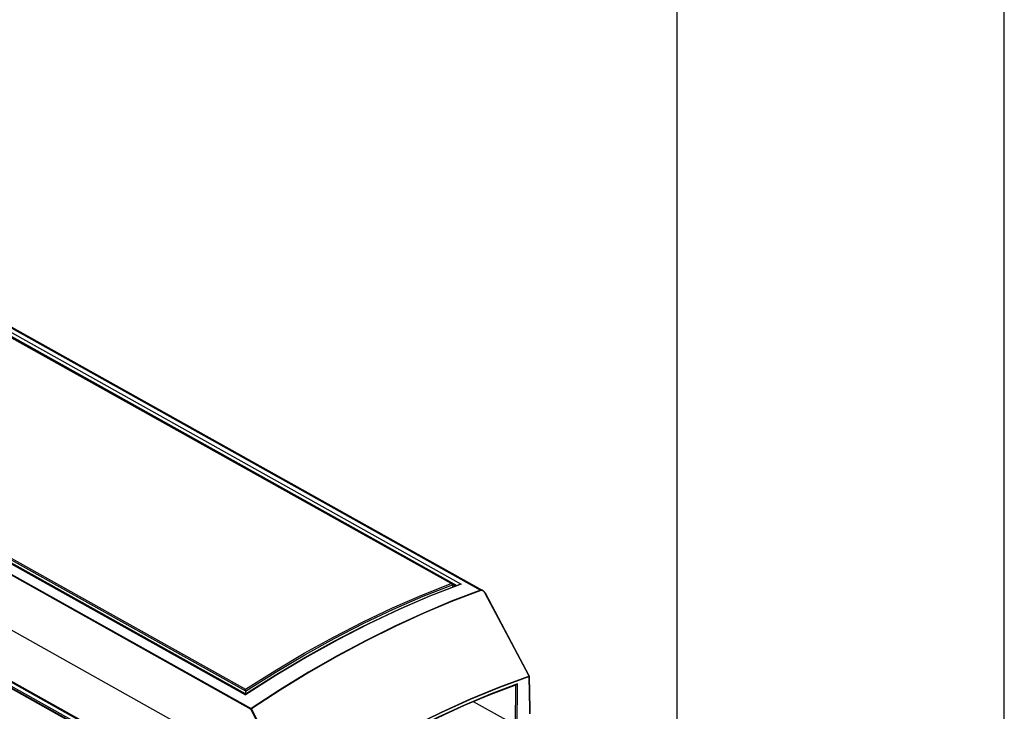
# Model space of a CAD drawing. Extents: x 0 to 420, y 0 to 297.
# Tile 37 of 38: x 375 to 420, y 121 to 153. Entities that reach past the tile are written whole.
import ezdxf

# ---------------------------------------------------------------- set-up
doc = ezdxf.new("R2010")
doc.units = 0
doc.header["$LTSCALE"] = 23.1
doc.layers.get('0').update_dxf_attribs({"linetype": 'CONTINUOUS'})

msp = doc.modelspace()

# ---------------------------------------------------------------- linework, layer by layer
at = {"color": 7, "linetype": 'CONTINUOUS'}
for p, q in [((420, 0), (420, 297)), ((405, 12.5), (405, 284.5)), ((349.489, 152.6), (396.095, 126.554)), ((339.315, 147.44), (385.222, 121.785)), ((387.209, 117.613), (338.864, 144.631)), ((394.683, 126.856), (367.226, 142.2)), ((385.229, 121.814), (357.742, 137.175)), ((393.678, 126.301), (395.054, 126.837)), ((394.709, 126.817), (394.708, 126.702)), ((394.836, 126.752), (394.709, 126.823)), ((398.225, 122.636), (398.223, 122.646)), ((398.225, 122.63), (398.225, 122.636)), ((398.225, 122.63), (398.261, 121.126)), ((385.23, 121.941), (385.229, 121.814)), ((397.598, 120.377), (395.677, 121.45)), ((398.261, 121.125), (398.254, 120.919)), ((398.261, 121.125), (398.261, 121.126))]:
    msp.add_line(p, q, dxfattribs=at)
at = {"color": 9, "linetype": 'CONTINUOUS'}
for p, q in [((349.411, 152.602), (395.998, 126.567)), ((349.093, 152.391), (394.915, 126.783)), ((349.174, 152.516), (395.108, 126.846)), ((338.887, 147.153), (385.474, 121.118)), ((338.903, 147.182), (385.49, 121.146)), ((339.286, 147.436), (385.22, 121.766)), ((384.899, 116.232), (336.554, 143.249)), ((384.93, 116.237), (336.585, 143.254)), ((385.044, 116.187), (336.671, 143.22)), ((385.105, 116.225), (336.732, 143.258)), ((385.178, 116.368), (336.833, 143.385)), ((385.208, 116.402), (336.863, 143.419)), ((394.643, 126.867), (367.226, 142.189)), ((357.744, 137.307), (385.229, 121.947)), ((357.81, 137.346), (385.227, 122.024)), ((396.103, 126.536), (396.085, 126.546)), ((396.207, 126.418), (396.194, 126.441)), ((386.629, 122.665), (385.22, 121.766)), ((398.21, 122.604), (398.246, 121.106)), ((397.598, 120.377), (397.611, 122.219)), ((397.668, 120.334), (397.682, 122.266)), ((385.504, 121.132), (385.474, 121.118)), ((387.218, 117.607), (385.474, 121.118)), ((387.497, 117.119), (385.504, 121.132)), ((398.246, 121.106), (398.238, 120.901))]:
    msp.add_line(p, q, dxfattribs=at)
for points in [[(385.227, 122.024), (386.569, 122.873), (387.915, 123.671), (389.263, 124.417), (390.612, 125.111), (391.959, 125.751), (393.303, 126.337), (394.643, 126.867)], [(385.23, 121.941), (386.581, 122.797), (387.936, 123.601), (389.293, 124.353), (390.651, 125.051), (392.007, 125.695), (393.361, 126.284), (394.709, 126.817)], [(395.108, 126.846), (393.701, 126.298), (392.289, 125.689), (390.875, 125.021), (389.459, 124.293), (388.043, 123.508), (386.629, 122.665)], [(395.998, 126.567), (394.69, 126.069), (393.378, 125.518), (392.063, 124.916), (390.746, 124.262), (389.429, 123.557), (388.113, 122.802), (386.8, 121.998), (385.49, 121.146)], [(396.01, 126.552), (394.703, 126.054), (393.391, 125.504), (392.076, 124.901), (390.759, 124.247), (389.442, 123.542), (388.127, 122.788), (386.813, 121.984), (385.504, 121.132)], [(396.095, 126.554), (396.082, 126.561), (396.063, 126.568), (396.044, 126.572), (396.027, 126.573), (396.011, 126.571), (395.998, 126.567)], [(396.01, 126.552), (396.007, 126.559), (396.003, 126.564), (395.998, 126.567)], [(396.085, 126.546), (396.068, 126.552), (396.051, 126.556), (396.036, 126.557), (396.022, 126.556), (396.01, 126.552)], [(396.194, 126.441), (396.178, 126.465), (396.16, 126.487), (396.141, 126.507), (396.122, 126.523), (396.103, 126.536)], [(396.207, 126.418), (396.211, 126.42), (396.213, 126.421), (396.215, 126.422), (396.215, 126.422)], [(398.208, 122.661), (397.554, 123.889), (396.207, 126.418)], [(387.497, 117.119), (388.83, 117.999), (390.17, 118.827), (391.512, 119.6), (392.856, 120.318), (394.199, 120.98), (395.54, 121.585), (396.877, 122.133), (398.208, 122.621)], [(387.499, 117.101), (388.824, 117.976), (390.165, 118.805), (391.508, 119.579), (392.853, 120.299), (394.198, 120.961), (395.54, 121.567), (396.879, 122.115), (398.21, 122.604)], [(398.208, 122.661), (398.211, 122.663), (398.214, 122.665), (398.215, 122.665), (398.215, 122.666)], [(398.213, 122.648), (398.211, 122.655), (398.208, 122.661)], [(398.208, 122.621), (398.21, 122.623), (398.213, 122.625), (398.214, 122.628), (398.215, 122.632), (398.215, 122.637), (398.215, 122.642), (398.213, 122.648)], [(398.208, 122.621), (398.21, 122.616), (398.211, 122.61), (398.21, 122.604)], [(398.21, 122.604), (398.216, 122.607), (398.22, 122.611), (398.223, 122.617), (398.225, 122.623), (398.225, 122.63)], [(397.682, 122.266), (396.477, 121.807), (395.267, 121.299), (394.053, 120.743), (392.838, 120.141), (391.622, 119.493), (390.407, 118.799), (389.195, 118.061)], [(385.474, 121.118), (385.475, 121.123), (385.476, 121.128), (385.479, 121.134), (385.482, 121.139), (385.486, 121.143), (385.49, 121.146)], [(385.49, 121.146), (385.494, 121.144), (385.497, 121.141), (385.501, 121.137), (385.504, 121.132)]]:
    msp.add_lwpolyline(points, dxfattribs=at)
at = {"color": 7, "linetype": 'CONTINUOUS'}
for points in [[(394.683, 126.856), (394.677, 126.859), (394.669, 126.862), (394.66, 126.864), (394.652, 126.866), (394.643, 126.867)], [(394.709, 126.822), (394.707, 126.83), (394.703, 126.838), (394.698, 126.844), (394.692, 126.85), (394.685, 126.855), (394.683, 126.856)], [(394.709, 126.822), (394.709, 126.821), (394.709, 126.819), (394.709, 126.817)], [(395.108, 126.846), (395.085, 126.845), (395.065, 126.84), (395.054, 126.837)], [(396.215, 126.422), (396.203, 126.444), (396.182, 126.473), (396.161, 126.5), (396.139, 126.522), (396.117, 126.54), (396.095, 126.554)], [(398.215, 122.666), (397.571, 123.876), (396.215, 126.422)], [(385.222, 121.785), (386.606, 122.667), (388.02, 123.51), (389.435, 124.296), (390.852, 125.023), (392.267, 125.692), (393.678, 126.301)], [(385.229, 121.814), (386.58, 122.67), (387.935, 123.475), (389.292, 124.227), (390.65, 124.925), (390.784, 124.988)], [(398.223, 122.646), (398.22, 122.656), (398.215, 122.666)], [(385.229, 121.947), (385.229, 121.955), (385.228, 121.964), (385.228, 121.973), (385.227, 121.982), (385.227, 121.99), (385.227, 121.998), (385.227, 122.005), (385.227, 122.012), (385.227, 122.019), (385.227, 122.024)], [(385.23, 121.941), (385.23, 121.943), (385.23, 121.945), (385.229, 121.947)], [(397.64, 122.23), (396.46, 121.779), (395.251, 121.272), (394.039, 120.717), (392.826, 120.116), (391.612, 119.469), (390.399, 118.776), (389.188, 118.039), (388.002, 117.272)], [(397.682, 122.266), (397.678, 122.26), (397.673, 122.253), (397.667, 122.247), (397.661, 122.242), (397.654, 122.237), (397.647, 122.233), (397.64, 122.23)], [(385.222, 121.785), (385.222, 121.785), (385.221, 121.784), (385.221, 121.782), (385.22, 121.779), (385.22, 121.775), (385.22, 121.771), (385.22, 121.766)], [(398.246, 121.106), (398.252, 121.11), (398.257, 121.115), (398.26, 121.12), (398.261, 121.125)]]:
    msp.add_lwpolyline(points, dxfattribs=at)

doc.saveas('drawing.dxf')
